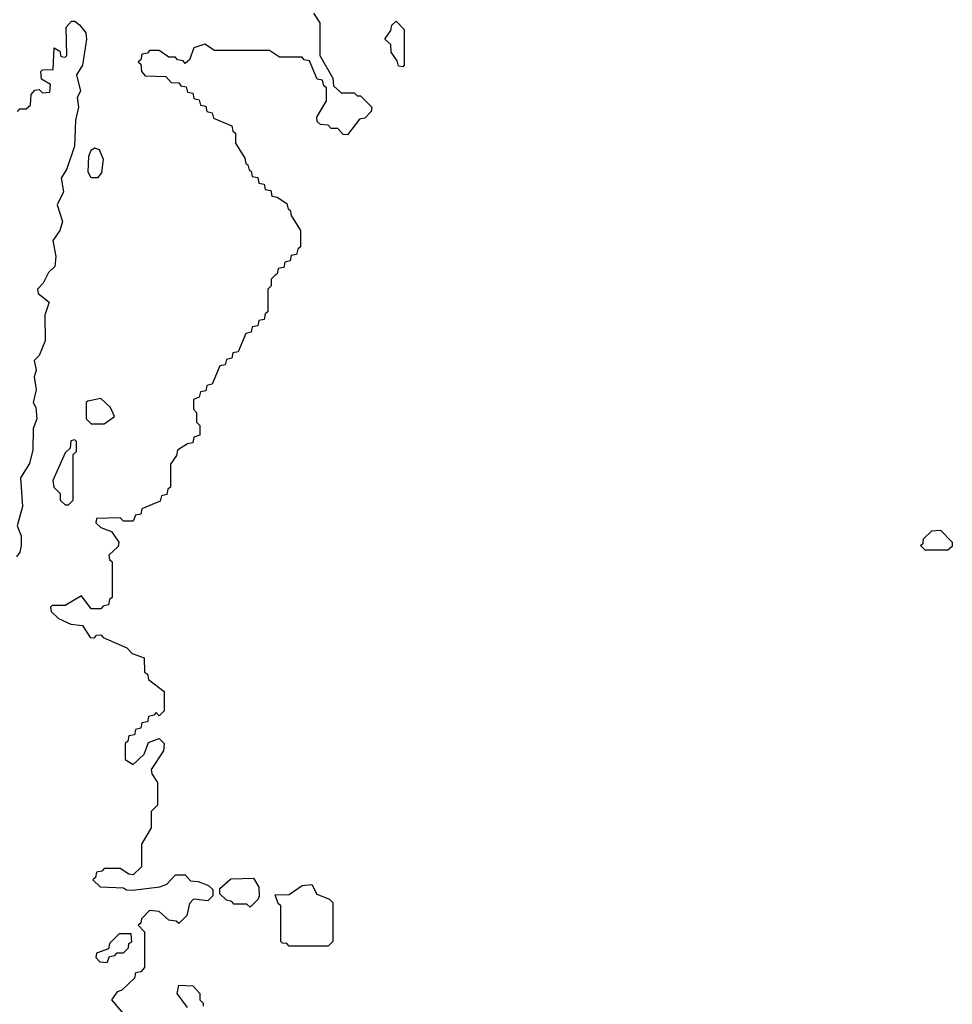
# Model space of a CAD drawing. Extents: x 2889633 to 3052318, y 540750 to 918690.
# Tile 177 of 256: x 2927455 to 2930328, y 716561 to 719595. Entities that reach past the tile are written whole.
import ezdxf

# ---------------------------------------------------------------- set-up
doc = ezdxf.new("R2010")
doc.units = 0

msp = doc.modelspace()

# ---------------------------------------------------------------- linework, layer by layer
at = {"layer": '0CON02XD'}
for points in [[(2927448.3, 719311.7), (2927455, 719320), (2927475, 719320), (2927488.3, 719331.7), (2927490, 719365), (2927501.7, 719378.3), (2927515, 719380), (2927525, 719370), (2927548.3, 719371.7), (2927550, 719395), (2927521.7, 719411.7), (2927520, 719435), (2927525, 719440), (2927558.3, 719441.7), (2927561.7, 719508.3), (2927578.3, 719498.3), (2927581.7, 719481.7), (2927595, 719480), (2927600, 719485), (2927598.3, 719571.7), (2927615, 719590), (2927625, 719590), (2927639.3, 719579.3), (2927658.8, 719555), (2927661.2, 719535), (2927648.8, 719455), (2927630, 719425), (2927642.5, 719375), (2927632.5, 719355), (2927636.2, 719325), (2927626.7, 719285), (2927623.8, 719205), (2927600, 719135), (2927583, 719107), (2927590, 719065), (2927570, 719025), (2927587.3, 718972.7), (2927578.8, 718945), (2927556.7, 718915), (2927566, 718865), (2927563.3, 718835), (2927543.6, 718816.4), (2927527, 718783), (2927510, 718765), (2927511.7, 718751.7), (2927546, 718725), (2927532.5, 718685), (2927533.8, 718605), (2927515, 718560), (2927500, 718545), (2927506.2, 718515), (2927500, 718495), (2927506.2, 718455), (2927496.7, 718415), (2927505, 718400), (2927508, 718365), (2927496.2, 718335), (2927495, 718270), (2927485, 718227.5), (2927457, 718183), (2927463.3, 718095), (2927447.5, 718035), (2927460, 718005), (2927460, 717975), (2927455.6, 717954.4), (2927445, 717940)], [(2928360, 719615), (2928380, 719585), (2928380, 719485), (2928420, 719415), (2928421.7, 719391.7), (2928445, 719370), (2928485, 719370), (2928495, 719360), (2928505, 719360), (2928540, 719325), (2928538.3, 719311.7), (2928518.3, 719291.7), (2928501.7, 719288.3), (2928465, 719240), (2928451.7, 719241.7), (2928435, 719260), (2928415, 719260), (2928405, 719270), (2928381.7, 719271.7), (2928371.7, 719281.7), (2928370, 719295), (2928400, 719345), (2928400, 719385), (2928391.7, 719391.7), (2928388.3, 719408.3), (2928371.7, 719411.7), (2928348.3, 719468.3), (2928331.7, 719471.7), (2928325, 719480), (2928255, 719480), (2928225, 719500), (2928055, 719500), (2928025, 719520), (2927991.7, 719508.3), (2927978.3, 719471.7), (2927965, 719460), (2927958.3, 719468.3), (2927941.7, 719471.7), (2927935, 719480), (2927915, 719480), (2927885, 719500), (2927855, 719500), (2927848.3, 719491.7), (2927831.7, 719488.3), (2927828.3, 719471.7), (2927820, 719465), (2927828.3, 719458.3), (2927830, 719435), (2927841.7, 719421.7), (2927905, 719420), (2927921.7, 719401.7), (2927945, 719400), (2927951.7, 719391.7), (2927968.3, 719388.3), (2927971.7, 719371.7), (2927988.3, 719368.3), (2927991.7, 719351.7), (2928008.3, 719348.3), (2928011.7, 719331.7), (2928028.3, 719328.3), (2928031.7, 719311.7), (2928048.3, 719308.3), (2928051.7, 719291.7), (2928108.3, 719268.3), (2928111.7, 719251.7), (2928120, 719245), (2928120, 719215), (2928148.3, 719168.3), (2928151.7, 719151.7), (2928158.3, 719148.3), (2928161.7, 719131.7), (2928168.3, 719128.3), (2928171.7, 719111.7), (2928188.3, 719108.3), (2928191.7, 719091.7), (2928208.3, 719088.3), (2928211.7, 719071.7), (2928228.3, 719068.3), (2928231.7, 719051.7), (2928248.3, 719048.3), (2928278.3, 719028.3), (2928281.7, 719011.7), (2928288.3, 719008.3), (2928291.7, 718991.7), (2928320, 718945), (2928320, 718895), (2928311.7, 718888.3), (2928308.3, 718871.7), (2928291.7, 718868.3), (2928288.3, 718851.7), (2928271.7, 718848.3), (2928268.3, 718831.7), (2928251.7, 718828.3), (2928248.3, 718811.7), (2928241.7, 718808.3), (2928230, 718795), (2928230, 718775), (2928220, 718765), (2928220, 718695), (2928211.7, 718688.3), (2928208.3, 718671.7), (2928191.7, 718668.3), (2928188.3, 718651.7), (2928171.7, 718648.3), (2928168.3, 718631.7), (2928151.7, 718628.3), (2928128.3, 718571.7), (2928111.7, 718568.3), (2928108.3, 718551.7), (2928091.7, 718548.3), (2928088.3, 718531.7), (2928071.7, 718528.3), (2928048.3, 718471.7), (2928031.7, 718468.3), (2928028.3, 718451.7), (2928011.7, 718448.3), (2928008.3, 718431.7), (2927990, 718425), (2927990, 718395), (2928000, 718385), (2928000, 718355), (2928010, 718345), (2928010, 718315), (2927991.7, 718308.3), (2927988.3, 718291.7), (2927971.7, 718288.3), (2927941.7, 718268.3), (2927938.3, 718251.7), (2927920, 718225), (2927920, 718155), (2927911.7, 718148.3), (2927908.3, 718131.7), (2927891.7, 718128.3), (2927888.3, 718111.7), (2927831.7, 718088.3), (2927828.3, 718071.7), (2927811.7, 718068.3), (2927805, 718050), (2927775, 718050), (2927765, 718060), (2927691.7, 718058.3), (2927690, 718045), (2927705, 718030), (2927738.3, 718018.3), (2927760, 717985), (2927758.3, 717971.7), (2927730, 717945), (2927731.7, 717931.7), (2927740, 717925), (2927740, 717815), (2927731.7, 717808.3), (2927728.3, 717791.7), (2927711.7, 717788.3), (2927705, 717780), (2927675, 717780), (2927645, 717820), (2927595, 717790), (2927555, 717790), (2927550, 717785), (2927551.7, 717771.7), (2927575, 717750), (2927613, 717733), (2927648.3, 717728.3), (2927671.7, 717691.7), (2927685, 717690), (2927691.7, 717698.3), (2927705, 717700), (2927711.7, 717691.7), (2927785, 717660), (2927801.7, 717641.7), (2927838.3, 717628.3), (2927840, 717585), (2927848.3, 717578.3), (2927851.7, 717561.7), (2927900, 717525), (2927900, 717465), (2927885, 717450), (2927875, 717460), (2927868.3, 717451.7), (2927851.7, 717448.3), (2927848.3, 717431.7), (2927831.7, 717428.3), (2927828.3, 717411.7), (2927811.7, 717408.3), (2927808.3, 717391.7), (2927791.7, 717388.3), (2927788.3, 717371.7), (2927780, 717365), (2927780, 717315), (2927805, 717300), (2927838.3, 717331.7), (2927851.7, 717368.3), (2927885, 717380), (2927900, 717365), (2927898.3, 717341.7), (2927860, 717285), (2927861.7, 717271.7), (2927880, 717245), (2927880, 717175), (2927860, 717155), (2927860, 717105), (2927830, 717055), (2927830, 716985), (2927805, 716960), (2927791.7, 716961.7), (2927765, 716980), (2927715, 716980), (2927708.3, 716971.7), (2927691.7, 716968.3), (2927688.3, 716951.7), (2927680, 716945), (2927703, 716923), (2927775, 716920), (2927783.6, 716913.6), (2927803, 716913), (2927887, 716923), (2927908.3, 716931.7), (2927935, 716960), (2927965, 716960), (2927981.7, 716941.7), (2928005, 716940), (2928037, 716927), (2928050, 716915), (2928050, 716895), (2928035, 716880), (2927990, 716885), (2927978.3, 716871.7), (2927970, 716835), (2927945, 716810), (2927937, 716817), (2927915, 716820), (2927885, 716847.5), (2927855, 716850), (2927830, 716825), (2927828.3, 716811.7), (2927820, 716805), (2927840, 716785), (2927840, 716675), (2927828.3, 716661.7), (2927811.7, 716658.3), (2927808.3, 716641.7), (2927770, 716605), (2927755, 716600), (2927737.5, 716575), (2927785, 716520)], [(2928635, 719450), (2928621.7, 719451.7), (2928618.3, 719468.3), (2928600, 719495), (2928598.3, 719518.3), (2928580, 719535), (2928598.3, 719561.7), (2928601.7, 719578.3), (2928615, 719590), (2928640, 719565), (2928640, 719455), (2928635, 719450)], [(2927695, 719107.5), (2927675, 719107.5), (2927666.2, 719125), (2927668, 719175), (2927675, 719192.5), (2927685, 719200), (2927700, 719195), (2927712.5, 719165), (2927707, 719123), (2927695, 719107.5)], [(2927715, 718350), (2927747.5, 718372.5), (2927735, 718400), (2927705, 718427.5), (2927665, 718420), (2927660, 718415), (2927660, 718365), (2927675, 718350), (2927715, 718350)], [(2927605, 718100), (2927620, 718115), (2927620, 718255), (2927630, 718265), (2927630, 718295), (2927625, 718300), (2927613, 718297), (2927610, 718275), (2927595, 718260), (2927557.5, 718175), (2927560, 718155), (2927580, 718135), (2927580, 718115), (2927595, 718100), (2927605, 718100)], [(2930315, 717960), (2930245, 717960), (2930230, 717975), (2930238.3, 717981.7), (2930240, 717995), (2930265, 718020), (2930291.7, 718021.7), (2930327.5, 717985), (2930328.3, 717971.7), (2930315, 717960)], [(2928165, 716860), (2928155, 716870), (2928115, 716870), (2928108.3, 716878.3), (2928091.7, 716881.7), (2928071.7, 716901.7), (2928071.7, 716918.3), (2928105, 716947.5), (2928175, 716950), (2928191.7, 716921.7), (2928192.5, 716895), (2928190, 716885), (2928165, 716860)], [(2928405, 716740), (2928285, 716740), (2928278.3, 716748.3), (2928265, 716750), (2928260, 716755), (2928260, 716865), (2928251.7, 716871.7), (2928241.7, 716898.3), (2928285, 716900), (2928325, 716927.5), (2928355, 716930), (2928370.7, 716900.7), (2928410, 716885), (2928420, 716875), (2928420, 716755), (2928405, 716740)], [(2927725, 716690), (2927731.7, 716708.3), (2927748.3, 716711.7), (2927755, 716720), (2927775, 716720), (2927790, 716735), (2927791.7, 716748.3), (2927800, 716755), (2927798.3, 716778.3), (2927761.7, 716778.3), (2927731.7, 716748.3), (2927728.3, 716731.7), (2927691.7, 716718.3), (2927690, 716705), (2927701.7, 716691.7), (2927725, 716690)], [(2927971.7, 716551.7), (2927940, 716595), (2927945, 716620), (2927988.3, 716618.3), (2928010, 716595), (2928010, 716575), (2928020, 716565), (2928020, 716555)]]:
    msp.add_lwpolyline(points, dxfattribs=at)

doc.saveas('drawing.dxf')
